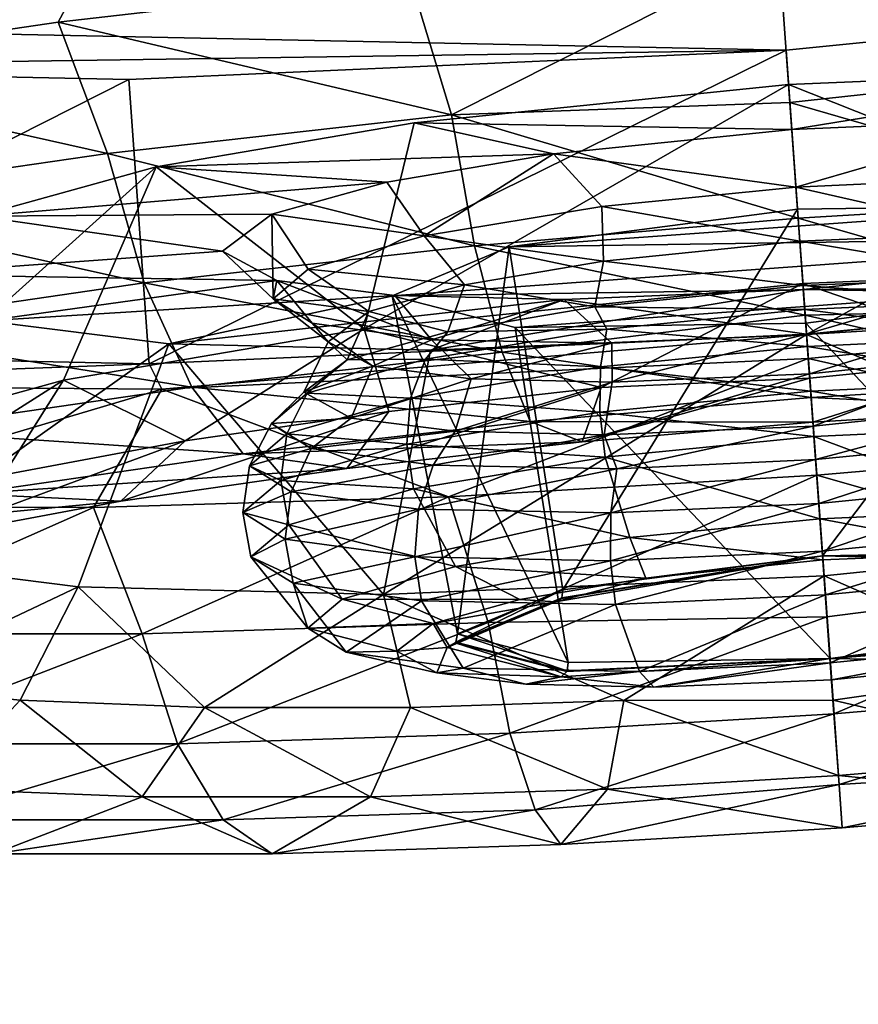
# Model space of a CAD drawing. Header units: metres. Extents: x 0 to 1501, y -1015 to 0.
# Tile 77 of 107: x 1028 to 1043, y -98 to -81. Entities that reach past the tile are written whole.
import ezdxf

# ---------------------------------------------------------------- set-up
doc = ezdxf.new("R2010")
doc.units = ezdxf.units.M

msp = doc.modelspace()

# ---------------------------------------------------------------- linework, layer by layer
at = {"layer": 'None'}
for points in [[(1060.012207, -99.620453, -406), (994.370544, -105.012535, -406), (1062.936401, -42.705982, -3)], [(994.370544, -105.012535, -406), (1001.775391, -47.370544, -3), (1062.936401, -42.705982, -3)], [(1063.192383, -45.303387), (1002.230469, -49.94701), (1068.877197, -98.073616, -377.175201)], [(1002.230469, -49.94701), (1012.442932, -102.235199, -377.175201), (1068.877197, -98.073616, -377.175201)]]:
    msp.add_3dface(points, dxfattribs=at)
at = {"layer": 'None012311'}
for points in [[(1020.287964, -79.869171, -224.515793), (1023.272339, -81.391251, -222.100555), (1030.090942, -78.363602, -218.863632)], [(1023.272339, -81.391251, -222.100555), (1028.909668, -80.559608, -219.092667), (1030.090942, -78.363602, -218.863632)], [(1030.090942, -78.363602, -218.863632), (1028.909668, -80.559608, -219.092667), (1035.040894, -79.855087, -217.240402)], [(1047.832397, -78.929756, -217.240402), (1041.430298, -79.304749, -216.614975), (1047.470703, -81.323227, -217.381607)], [(1041.430298, -79.304749, -216.614975), (1035.040894, -79.855087, -217.240402), (1035.743408, -82.171577, -217.381607)], [(1035.743408, -82.171577, -217.381607), (1041.622192, -81.95694, -216.925095), (1041.430298, -79.304749, -216.614975)], [(1041.430298, -79.304749, -216.614975), (1041.622192, -81.95694, -216.925095), (1047.470703, -81.323227, -217.381607)], [(1035.743408, -82.171577, -217.381607), (1035.040894, -79.855087, -217.240402), (1028.909668, -80.559608, -219.092667)], [(1041.556396, -81.047668, -279.72464), (1013.847473, -80.479218, -261.46524), (1052.934326, -79.907341, -277.473114)], [(1041.556396, -81.047668, -279.72464), (1052.934326, -79.907341, -277.473114), (1041.913696, -85.986107, -279.028778)], [(1052.934326, -79.907341, -277.473114), (1053.291504, -84.845779, -276.777252), (1041.913696, -85.986107, -279.028778)], [(1020.402771, -81.357162, -271.061249), (1013.847473, -80.479218, -261.46524), (1041.556396, -81.047668, -279.72464)], [(1028.909668, -80.559608, -219.092667), (1023.272339, -81.391251, -222.100555), (1029.762695, -82.845482, -219.093857)], [(1029.762695, -82.845482, -219.093857), (1035.743408, -82.171577, -217.381607), (1028.909668, -80.559608, -219.092667)], [(1030.132813, -81.556778, -277.473114), (1020.402771, -81.357162, -271.061249), (1041.556396, -81.047668, -279.72464)], [(1030.490112, -86.495216, -276.777252), (1030.132813, -81.556778, -277.473114), (1041.556396, -81.047668, -279.72464)], [(1041.913696, -85.986107, -279.028778), (1030.490112, -86.495216, -276.777252), (1041.556396, -81.047668, -279.72464)], [(1020.76001, -86.295601, -270.365387), (1020.402771, -81.357162, -271.061249), (1030.132813, -81.556778, -277.473114)], [(1023.272339, -81.391251, -222.100555), (1024.020874, -83.679169, -222.062698), (1029.762695, -82.845482, -219.093857)], [(1041.599487, -81.643471, -233.678024), (1048.132935, -81.370476, -235.094757), (1049.505249, -84.782173, -232.173584)], [(1048.132935, -81.370476, -235.094757), (1041.599487, -81.643471, -233.678024), (1041.656006, -82.424316, -239.248535)], [(1047.470703, -81.323227, -217.381607), (1041.622192, -81.95694, -216.925095), (1047.401489, -83.631577, -218.344437)], [(1048.132935, -81.370476, -235.094757), (1041.656006, -82.424316, -239.248535), (1045.81189, -82.249718, -240.14299)], [(1030.490112, -86.495216, -276.777252), (1020.76001, -86.295601, -270.365387), (1030.132813, -81.556778, -277.473114)], [(1035.094727, -82.313652, -235.094757), (1041.599487, -81.643471, -233.678024), (1034.227905, -85.887329, -232.173584)], [(1041.599487, -81.643471, -233.678024), (1041.849609, -85.101601, -230.5103), (1034.227905, -85.887329, -232.173584)], [(1041.599487, -81.643471, -233.678024), (1035.094727, -82.313652, -235.094757), (1041.656006, -82.424316, -239.248535)], [(1041.849609, -85.101601, -230.5103), (1041.599487, -81.643471, -233.678024), (1049.505249, -84.782173, -232.173584)], [(1041.767578, -83.966881, -217.831711), (1041.622192, -81.95694, -216.925095), (1035.743408, -82.171577, -217.381607)], [(1041.622192, -81.95694, -216.925095), (1041.767578, -83.966881, -217.831711), (1047.401489, -83.631577, -218.344437)], [(1036.144043, -84.445923, -218.344437), (1035.743408, -82.171577, -217.381607), (1029.762695, -82.845482, -219.093857)], [(1036.144043, -84.445923, -218.344437), (1041.767578, -83.966881, -217.831711), (1035.743408, -82.171577, -217.381607)], [(1041.656006, -82.424316, -239.248535), (1041.72876, -83.429367, -239.934875), (1045.81189, -82.249718, -240.14299)], [(1041.72876, -83.429367, -239.934875), (1045.113159, -83.274681, -240.5746), (1045.81189, -82.249718, -240.14299)], [(1035.094727, -82.313652, -235.094757), (1034.227905, -85.887329, -232.173584), (1030.610962, -83.07782, -238.216049)], [(1035.094727, -82.313652, -235.094757), (1030.610962, -83.07782, -238.216049), (1037.518188, -82.849678, -240.14299)], [(1041.656006, -82.424316, -239.248535), (1035.094727, -82.313652, -235.094757), (1037.518188, -82.849678, -240.14299)], [(1037.518188, -82.849678, -240.14299), (1041.72876, -83.429367, -239.934875), (1041.656006, -82.424316, -239.248535)], [(1029.762695, -82.845482, -219.093857), (1024.020874, -83.679169, -222.062698), (1030.403198, -85.092819, -219.988052)], [(1030.403198, -85.092819, -219.988052), (1036.144043, -84.445923, -218.344437), (1029.762695, -82.845482, -219.093857)], [(1037.518188, -82.849678, -240.14299), (1030.610962, -83.07782, -238.216049), (1034.618164, -83.342972, -242.154984)], [(1035.266724, -84.27285, -242.603531), (1037.518188, -82.849678, -240.14299), (1034.618164, -83.342972, -242.154984)], [(1035.266724, -84.27285, -242.603531), (1038.357178, -83.763397, -240.5746), (1037.518188, -82.849678, -240.14299)], [(1038.357178, -83.763397, -240.5746), (1041.72876, -83.429367, -239.934875), (1037.518188, -82.849678, -240.14299)], [(1025.37915, -87.777985, -241.048477), (1027.512695, -83.93367, -242.699249), (1030.610962, -83.07782, -238.216049)], [(1030.610962, -83.07782, -238.216049), (1028.996948, -86.779289, -235.818192), (1025.37915, -87.777985, -241.048477)], [(1030.610962, -83.07782, -238.216049), (1027.512695, -83.93367, -242.699249), (1034.618164, -83.342972, -242.154984)], [(1034.227905, -85.887329, -232.173584), (1028.996948, -86.779289, -235.818192), (1030.610962, -83.07782, -238.216049)], [(1045.225342, -84.221359, -241.447449), (1045.113159, -83.274681, -240.5746), (1041.72876, -83.429367, -239.934875)], [(1034.618164, -83.342972, -242.154984), (1027.512695, -83.93367, -242.699249), (1032.621094, -83.896004, -245.054535)], [(1032.621094, -83.896004, -245.054535), (1035.266724, -84.27285, -242.603531), (1034.618164, -83.342972, -242.154984)], [(1041.796387, -84.36586, -240.712601), (1041.72876, -83.429367, -239.934875), (1038.357178, -83.763397, -240.5746)], [(1041.796387, -84.36586, -240.712601), (1045.225342, -84.221359, -241.447449), (1041.72876, -83.429367, -239.934875)], [(1047.401489, -83.631577, -218.344437), (1041.767578, -83.966881, -217.831711), (1047.193481, -85.53093, -219.959824)], [(1024.020874, -83.679169, -222.062698), (1024.891479, -85.893097, -222.837921), (1030.403198, -85.092819, -219.988052)], [(1038.382446, -84.71637, -241.447449), (1038.357178, -83.763397, -240.5746), (1035.266724, -84.27285, -242.603531)], [(1048.942993, -84.2883, -249.032608), (1046.808472, -83.738861, -244.037506), (1036.746338, -84.466751, -244.037506)], [(1046.808472, -83.738861, -244.037506), (1041.75647, -83.812782, -241.968475), (1036.746338, -84.466751, -244.037506)], [(1038.382446, -84.71637, -241.447449), (1041.796387, -84.36586, -240.712601), (1038.357178, -83.763397, -240.5746)], [(1042.191895, -89.83213, -241.834442), (1041.75647, -83.812782, -241.968475), (1046.808472, -83.738861, -244.037506)], [(1046.743042, -89.765549, -243.698364), (1042.191895, -89.83213, -241.834442), (1046.808472, -83.738861, -244.037506)], [(1027.512695, -83.93367, -242.699249), (1026.151367, -84.944176, -249.171783), (1031.761963, -84.538307, -249.171783)], [(1027.512695, -83.93367, -242.699249), (1031.761963, -84.538307, -249.171783), (1032.621094, -83.896004, -245.054535)], [(1032.644165, -85.370384, -249.046204), (1032.621094, -83.896004, -245.054535), (1031.761963, -84.538307, -249.171783)], [(1032.644165, -85.370384, -249.046204), (1033.254517, -84.853653, -245.692368), (1032.621094, -83.896004, -245.054535)], [(1033.254517, -84.853653, -245.692368), (1035.266724, -84.27285, -242.603531), (1032.621094, -83.896004, -245.054535)], [(1041.889526, -85.652763, -219.25502), (1041.767578, -83.966881, -217.831711), (1036.144043, -84.445923, -218.344437)], [(1036.746338, -84.466751, -244.037506), (1041.75647, -83.812782, -241.968475), (1037.678467, -90.421272, -243.698364)], [(1041.75647, -83.812782, -241.968475), (1042.191895, -89.83213, -241.834442), (1037.678467, -90.421272, -243.698364)], [(1041.767578, -83.966881, -217.831711), (1041.889526, -85.652763, -219.25502), (1047.193481, -85.53093, -219.959824)], [(1035.967163, -85.126762, -243.119965), (1035.266724, -84.27285, -242.603531), (1033.254517, -84.853653, -245.692368)], [(1046.90979, -85.139236, -254.02771), (1048.942993, -84.2883, -249.032608), (1034.713135, -85.31768, -249.032608)], [(1048.942993, -84.2883, -249.032608), (1036.746338, -84.466751, -244.037506), (1034.713135, -85.31768, -249.032608)], [(1035.967163, -85.126762, -243.119965), (1038.382446, -84.71637, -241.447449), (1035.266724, -84.27285, -242.603531)], [(1045.225342, -84.221359, -241.447449), (1041.796387, -84.36586, -240.712601), (1045.48645, -84.985451, -240.893158)], [(1036.623291, -86.295578, -219.959824), (1036.144043, -84.445923, -218.344437), (1030.403198, -85.092819, -219.988052)], [(1034.713135, -85.31768, -249.032608), (1036.746338, -84.466751, -244.037506), (1035.846802, -91.187843, -248.198257)], [(1036.746338, -84.466751, -244.037506), (1037.678467, -90.421272, -243.698364), (1035.846802, -91.187843, -248.198257)], [(1036.623291, -86.295578, -219.959824), (1041.889526, -85.652763, -219.25502), (1036.144043, -84.445923, -218.344437)], [(1041.852295, -85.138443, -240.113281), (1041.796387, -84.36586, -240.712601), (1038.382446, -84.71637, -241.447449)], [(1041.796387, -84.36586, -240.712601), (1041.852295, -85.138443, -240.113281), (1045.48645, -84.985451, -240.893158)], [(1026.151367, -84.944176, -249.171783), (1032.70459, -85.05027, -253.289017), (1031.761963, -84.538307, -249.171783)], [(1032.70459, -85.05027, -253.289017), (1032.644165, -85.370384, -249.046204), (1031.761963, -84.538307, -249.171783)], [(1038.234009, -85.510078, -240.893158), (1038.382446, -84.71637, -241.447449), (1035.967163, -85.126762, -243.119965)], [(1038.234009, -85.510078, -240.893158), (1041.852295, -85.138443, -240.113281), (1038.382446, -84.71637, -241.447449)], [(1049.505249, -84.782173, -232.173584), (1045.577881, -86.383713, -228.986252), (1041.849609, -85.101601, -230.5103)], [(1041.913452, -85.983711, -258.157501), (1041.8573, -85.206291, -259.095032), (1045.994995, -84.78093, -258.200562)], [(1041.8573, -85.206291, -259.095032), (1048.418457, -85.316956, -263.24881), (1045.994995, -84.78093, -258.200562)], [(1045.284912, -85.649681, -257.517792), (1041.913452, -85.983711, -258.157501), (1045.994995, -84.78093, -258.200562)], [(1026.151367, -84.944176, -249.171783), (1027.643921, -85.748238, -255.644318), (1032.70459, -85.05027, -253.289017)], [(1034.307129, -85.587128, -245.534836), (1033.254517, -84.853653, -245.692368), (1032.644165, -85.370384, -249.046204)], [(1034.307129, -85.587128, -245.534836), (1035.967163, -85.126762, -243.119965), (1033.254517, -84.853653, -245.692368)], [(1045.48645, -84.985451, -240.893158), (1041.852295, -85.138443, -240.113281), (1045.33606, -85.397003, -240.098267)], [(1053.291504, -84.845779, -276.777252), (1053.136597, -85.316261, -280.036621), (1041.913696, -85.986107, -279.028778)], [(1030.403198, -85.092819, -219.988052), (1024.891479, -85.893097, -222.837921), (1031.232666, -86.902992, -221.503128)], [(1027.643921, -85.748238, -255.644318), (1034.760498, -85.31012, -256.188568), (1032.70459, -85.05027, -253.289017)], [(1031.232666, -86.902992, -221.503128), (1036.623291, -86.295578, -219.959824), (1030.403198, -85.092819, -219.988052)], [(1033.32251, -85.7939, -252.400024), (1032.644165, -85.370384, -249.046204), (1032.70459, -85.05027, -253.289017)], [(1035.397339, -86.079048, -255.488876), (1032.70459, -85.05027, -253.289017), (1034.760498, -85.31012, -256.188568)], [(1035.397339, -86.079048, -255.488876), (1033.32251, -85.7939, -252.400024), (1032.70459, -85.05027, -253.289017)], [(1034.227905, -85.887329, -232.173584), (1041.849609, -85.101601, -230.5103), (1038.344849, -86.906944, -228.986252)], [(1035.681885, -85.943871, -242.661514), (1035.967163, -85.126762, -243.119965), (1034.307129, -85.587128, -245.534836)], [(1046.90979, -85.139236, -254.02771), (1034.713135, -85.31768, -249.032608), (1036.847656, -85.867119, -254.02771)], [(1035.681885, -85.943871, -242.661514), (1038.234009, -85.510078, -240.893158), (1035.967163, -85.126762, -243.119965)], [(1041.899658, -85.793205, -256.096741), (1046.90979, -85.139236, -254.02771), (1036.847656, -85.867119, -254.02771)], [(1041.882446, -85.554276, -239.446136), (1041.852295, -85.138443, -240.113281), (1038.234009, -85.510078, -240.893158)], [(1041.849609, -85.101601, -230.5103), (1041.968506, -86.743752, -228.399292), (1038.344849, -86.906944, -228.986252)], [(1045.577881, -86.383713, -228.986252), (1041.968506, -86.743752, -228.399292), (1041.849609, -85.101601, -230.5103)], [(1041.852295, -85.138443, -240.113281), (1041.882446, -85.554276, -239.446136), (1045.33606, -85.397003, -240.098267)], [(1046.834351, -91.027084, -252.698166), (1046.90979, -85.139236, -254.02771), (1041.899658, -85.793205, -256.096741)], [(1027.643921, -85.748238, -255.644318), (1030.83313, -86.149254, -260.127502), (1034.760498, -85.31012, -256.188568)], [(1030.83313, -86.149254, -260.127502), (1037.701294, -85.38089, -258.200562), (1034.760498, -85.31012, -256.188568)], [(1036.847656, -85.867119, -254.02771), (1034.713135, -85.31768, -249.032608), (1037.769775, -91.682808, -252.698166)], [(1034.713135, -85.31768, -249.032608), (1035.846802, -91.187843, -248.198257), (1037.769775, -91.682808, -252.698166)], [(1037.701294, -85.38089, -258.200562), (1035.397339, -86.079048, -255.488876), (1034.760498, -85.31012, -256.188568)], [(1035.380249, -86.260132, -263.24881), (1041.8573, -85.206291, -259.095032), (1037.701294, -85.38089, -258.200562)], [(1035.380249, -86.260132, -263.24881), (1041.913696, -85.987137, -264.665527), (1041.8573, -85.206291, -259.095032)], [(1037.701294, -85.38089, -258.200562), (1041.8573, -85.206291, -259.095032), (1041.913452, -85.983711, -258.157501)], [(1041.913696, -85.987137, -264.665527), (1048.418457, -85.316956, -263.24881), (1041.8573, -85.206291, -259.095032)], [(1053.136597, -85.316261, -280.036621), (1041.943726, -86.402534, -281.999603), (1041.913696, -85.986107, -279.028778)], [(1049.838989, -89.396439, -265.091583), (1048.418457, -85.316956, -263.24881), (1041.913696, -85.987137, -264.665527)], [(1041.943726, -86.402534, -281.999603), (1053.136597, -85.316261, -280.036621), (1048.479858, -87.879631, -281.08847)], [(1030.83313, -86.149254, -260.127502), (1035.380249, -86.260132, -263.24881), (1037.701294, -85.38089, -258.200562)], [(1033.60144, -86.116844, -248.931854), (1032.644165, -85.370384, -249.046204), (1033.32251, -85.7939, -252.400024)], [(1033.60144, -86.116844, -248.931854), (1034.307129, -85.587128, -245.534836), (1032.644165, -85.370384, -249.046204)], [(1038.529053, -86.138397, -257.517792), (1035.397339, -86.079048, -255.488876), (1037.701294, -85.38089, -258.200562)], [(1038.442017, -85.895714, -240.098267), (1038.234009, -85.510078, -240.893158), (1035.681885, -85.943871, -242.661514)], [(1041.913452, -85.983711, -258.157501), (1038.529053, -86.138397, -257.517792), (1037.701294, -85.38089, -258.200562)], [(1038.442017, -85.895714, -240.098267), (1041.882446, -85.554276, -239.446136), (1038.234009, -85.510078, -240.893158)], [(1045.33606, -85.397003, -240.098267), (1041.882446, -85.554276, -239.446136), (1045.541504, -86.030708, -239.601273)], [(1033.926758, -86.430397, -245.213211), (1034.307129, -85.587128, -245.534836), (1033.60144, -86.116844, -248.931854)], [(1033.926758, -86.430397, -245.213211), (1035.681885, -85.943871, -242.661514), (1034.307129, -85.587128, -245.534836)], [(1041.992798, -87.080765, -221.517151), (1041.889526, -85.652763, -219.25502), (1036.623291, -86.295578, -219.959824)], [(1041.928833, -86.195831, -238.918411), (1041.882446, -85.554276, -239.446136), (1038.442017, -85.895714, -240.098267)], [(1041.882446, -85.554276, -239.446136), (1041.928833, -86.195831, -238.918411), (1045.541504, -86.030708, -239.601273)], [(1047.193481, -85.53093, -219.959824), (1041.889526, -85.652763, -219.25502), (1046.884766, -86.789619, -221.962357)], [(1041.889526, -85.652763, -219.25502), (1041.992798, -87.080765, -221.517151), (1046.884766, -86.789619, -221.962357)], [(1041.963135, -86.67012, -257.151093), (1041.913452, -85.983711, -258.157501), (1045.284912, -85.649681, -257.517792)], [(1045.377197, -86.319603, -256.41626), (1041.963135, -86.67012, -257.151093), (1045.284912, -85.649681, -257.517792)], [(1027.643921, -85.748238, -255.644318), (1025.532959, -89.904182, -256.216705), (1030.83313, -86.149254, -260.127502)], [(1034.375977, -86.539474, -252.328873), (1033.32251, -85.7939, -252.400024), (1035.397339, -86.079048, -255.488876)], [(1034.375977, -86.539474, -252.328873), (1033.60144, -86.116844, -248.931854), (1033.32251, -85.7939, -252.400024)], [(1041.899658, -85.793205, -256.096741), (1036.847656, -85.867119, -254.02771), (1042.320923, -91.616226, -254.562073)], [(1042.320923, -91.616226, -254.562073), (1046.834351, -91.027084, -252.698166), (1041.899658, -85.793205, -256.096741)], [(1024.891479, -85.893097, -222.837921), (1026.057373, -87.654434, -224.179062), (1031.232666, -86.902992, -221.503128)], [(1028.996948, -86.779289, -235.818192), (1034.227905, -85.887329, -232.173584), (1031.114868, -87.836777, -231.873367)], [(1041.913696, -85.986107, -279.028778), (1030.711182, -86.938492, -280.036621), (1030.490112, -86.495216, -276.777252)], [(1041.943726, -86.402534, -281.999603), (1030.711182, -86.938492, -280.036621), (1041.913696, -85.986107, -279.028778)], [(1031.114868, -87.836777, -231.873367), (1034.227905, -85.887329, -232.173584), (1034.65625, -87.322586, -230.042297)], [(1035.288452, -86.415581, -242.168655), (1035.681885, -85.943871, -242.661514), (1033.926758, -86.430397, -245.213211)], [(1034.227905, -85.887329, -232.173584), (1038.344849, -86.906944, -228.986252), (1034.65625, -87.322586, -230.042297)], [(1042.217163, -90.182167, -266.754883), (1041.913696, -85.987137, -264.665527), (1034.561646, -90.501595, -265.091583)], [(1041.913696, -85.987137, -264.665527), (1035.380249, -86.260132, -263.24881), (1034.561646, -90.501595, -265.091583)], [(1038.329956, -86.552391, -239.601273), (1038.442017, -85.895714, -240.098267), (1035.288452, -86.415581, -242.168655)], [(1035.288452, -86.415581, -242.168655), (1038.442017, -85.895714, -240.098267), (1035.681885, -85.943871, -242.661514)], [(1036.847656, -85.867119, -254.02771), (1037.769775, -91.682808, -252.698166), (1042.320923, -91.616226, -254.562073)], [(1038.329956, -86.552391, -239.601273), (1041.928833, -86.195831, -238.918411), (1038.442017, -85.895714, -240.098267)], [(1038.53418, -86.814621, -256.41626), (1038.529053, -86.138397, -257.517792), (1041.913452, -85.983711, -258.157501)], [(1041.963135, -86.67012, -257.151093), (1038.53418, -86.814621, -256.41626), (1041.913452, -85.983711, -258.157501)], [(1042.217163, -90.182167, -266.754883), (1049.838989, -89.396439, -265.091583), (1041.913696, -85.987137, -264.665527)], [(1045.541504, -86.030708, -239.601273), (1041.928833, -86.195831, -238.918411), (1045.662476, -86.805641, -239.326263)], [(1025.532959, -89.904182, -256.216705), (1029.256714, -90.371788, -261.446991), (1030.83313, -86.149254, -260.127502)], [(1030.83313, -86.149254, -260.127502), (1029.256714, -90.371788, -261.446991), (1034.561646, -90.501595, -265.091583)], [(1034.561646, -90.501595, -265.091583), (1035.380249, -86.260132, -263.24881), (1030.83313, -86.149254, -260.127502)], [(1033.177734, -86.99189, -248.813492), (1033.60144, -86.116844, -248.931854), (1034.375977, -86.539474, -252.328873)], [(1033.177734, -86.99189, -248.813492), (1033.926758, -86.430397, -245.213211), (1033.60144, -86.116844, -248.931854)], [(1036.084961, -86.756119, -254.743744), (1034.375977, -86.539474, -252.328873), (1035.397339, -86.079048, -255.488876)], [(1036.084961, -86.756119, -254.743744), (1035.397339, -86.079048, -255.488876), (1038.529053, -86.138397, -257.517792)], [(1038.53418, -86.814621, -256.41626), (1036.084961, -86.756119, -254.743744), (1038.529053, -86.138397, -257.517792)], [(1041.985107, -86.974579, -238.630997), (1041.928833, -86.195831, -238.918411), (1038.329956, -86.552391, -239.601273)], [(1041.928833, -86.195831, -238.918411), (1041.985107, -86.974579, -238.630997), (1045.662476, -86.805641, -239.326263)], [(1030.490112, -86.495216, -276.777252), (1020.79364, -86.859489, -274.38446), (1020.76001, -86.295601, -270.365387)], [(1037.109863, -87.496727, -221.962357), (1036.623291, -86.295578, -219.959824), (1031.232666, -86.902992, -221.503128)], [(1037.109863, -87.496727, -221.962357), (1041.992798, -87.080765, -221.517151), (1036.623291, -86.295578, -219.959824)], [(1041.963135, -86.67012, -257.151093), (1045.377197, -86.319603, -256.41626), (1042.028809, -87.577538, -257.513702)], [(1045.377197, -86.319603, -256.41626), (1045.647095, -87.205902, -256.733826), (1042.028809, -87.577538, -257.513702)], [(1030.711182, -86.938492, -280.036621), (1020.79364, -86.859489, -274.38446), (1030.490112, -86.495216, -276.777252)], [(1035.688354, -88.804962, -281.08847), (1030.711182, -86.938492, -280.036621), (1041.943726, -86.402534, -281.999603)], [(1033.235107, -87.008263, -245.320633), (1033.926758, -86.430397, -245.213211), (1033.177734, -86.99189, -248.813492)], [(1033.999756, -87.439735, -252.413773), (1033.177734, -86.99189, -248.813492), (1034.375977, -86.539474, -252.328873)], [(1035.031006, -87.096207, -241.767044), (1035.288452, -86.415581, -242.168655), (1033.235107, -87.008263, -245.320633)], [(1033.235107, -87.008263, -245.320633), (1035.288452, -86.415581, -242.168655), (1033.926758, -86.430397, -245.213211)], [(1033.999756, -87.439735, -252.413773), (1034.375977, -86.539474, -252.328873), (1036.084961, -86.756119, -254.743744)], [(1035.031006, -87.096207, -241.767044), (1038.329956, -86.552391, -239.601273), (1035.288452, -86.415581, -242.168655)], [(1042.090454, -88.429962, -281.713898), (1035.688354, -88.804962, -281.08847), (1041.943726, -86.402534, -281.999603)], [(1042.090454, -88.429962, -281.713898), (1041.943726, -86.402534, -281.999603), (1048.479858, -87.879631, -281.08847)], [(1042.024048, -87.511322, -226.327896), (1041.968506, -86.743752, -228.399292), (1045.577881, -86.383713, -228.986252)], [(1046.039673, -87.272331, -226.693359), (1042.024048, -87.511322, -226.327896), (1045.577881, -86.383713, -228.986252)], [(1038.321777, -87.336662, -239.326263), (1038.329956, -86.552391, -239.601273), (1035.031006, -87.096207, -241.767044)], [(1038.321777, -87.336662, -239.326263), (1041.985107, -86.974579, -238.630997), (1038.329956, -86.552391, -239.601273)], [(1042.028809, -87.577538, -257.513702), (1038.394653, -87.730537, -256.733826), (1041.963135, -86.67012, -257.151093)], [(1038.394653, -87.730537, -256.733826), (1038.53418, -86.814621, -256.41626), (1041.963135, -86.67012, -257.151093)], [(1030.711182, -86.938492, -280.036621), (1023.821167, -88.978584, -276.228333), (1020.79364, -86.859489, -274.38446)], [(1025.37915, -87.777985, -241.048477), (1028.996948, -86.779289, -235.818192), (1025.41333, -89.05497, -237.591705)], [(1028.996948, -86.779289, -235.818192), (1027.962891, -88.425941, -234.436462), (1025.41333, -89.05497, -237.591705)], [(1027.962891, -88.425941, -234.436462), (1028.996948, -86.779289, -235.818192), (1031.114868, -87.836777, -231.873367)], [(1035.806641, -87.668571, -254.965469), (1033.999756, -87.439735, -252.413773), (1036.084961, -86.756119, -254.743744)], [(1035.806641, -87.668571, -254.965469), (1036.084961, -86.756119, -254.743744), (1038.53418, -86.814621, -256.41626)], [(1038.394653, -87.730537, -256.733826), (1035.806641, -87.668571, -254.965469), (1038.53418, -86.814621, -256.41626)], [(1038.344849, -86.906944, -228.986252), (1041.968506, -86.743752, -228.399292), (1038.015747, -87.852776, -226.693359)], [(1041.968506, -86.743752, -228.399292), (1042.024048, -87.511322, -226.327896), (1038.015747, -87.852776, -226.693359)], [(1045.662476, -86.805641, -239.326263), (1041.985107, -86.974579, -238.630997), (1045.687012, -87.592346, -239.298325)], [(1046.884766, -86.789619, -221.962357), (1041.992798, -87.080765, -221.517151), (1046.039673, -87.272331, -226.693359)], [(1029.519531, -88.990204, -279.236237), (1023.821167, -88.978584, -276.228333), (1030.711182, -86.938492, -280.036621)], [(1031.232666, -86.902992, -221.503128), (1026.057373, -87.654434, -224.179062), (1032.124878, -88.058434, -223.389542)], [(1035.688354, -88.804962, -281.08847), (1029.519531, -88.990204, -279.236237), (1030.711182, -86.938492, -280.036621)], [(1032.124878, -88.058434, -223.389542), (1037.109863, -87.496727, -221.962357), (1031.232666, -86.902992, -221.503128)], [(1032.612305, -87.535553, -248.743027), (1033.177734, -86.99189, -248.813492), (1033.999756, -87.439735, -252.413773)], [(1032.612305, -87.535553, -248.743027), (1033.235107, -87.008263, -245.320633), (1033.177734, -86.99189, -248.813492)], [(1032.883057, -87.716187, -245.064209), (1033.235107, -87.008263, -245.320633), (1032.612305, -87.535553, -248.743027)], [(1032.883057, -87.716187, -245.064209), (1035.031006, -87.096207, -241.767044), (1033.235107, -87.008263, -245.320633)], [(1034.65625, -87.322586, -230.042297), (1038.344849, -86.906944, -228.986252), (1033.923706, -88.313858, -227.864883)], [(1038.344849, -86.906944, -228.986252), (1038.015747, -87.852776, -226.693359), (1033.923706, -88.313858, -227.864883)], [(1042.04187, -87.758942, -238.609329), (1041.985107, -86.974579, -238.630997), (1038.321777, -87.336662, -239.326263)], [(1041.985107, -86.974579, -238.630997), (1042.04187, -87.758942, -238.609329), (1045.687012, -87.592346, -239.298325)], [(1034.963745, -87.890221, -241.530807), (1035.031006, -87.096207, -241.767044), (1032.883057, -87.716187, -245.064209)], [(1034.963745, -87.890221, -241.530807), (1038.321777, -87.336662, -239.326263), (1035.031006, -87.096207, -241.767044)], [(1042.024048, -87.511322, -226.327896), (1041.992798, -87.080765, -221.517151), (1037.109863, -87.496727, -221.962357)], [(1041.992798, -87.080765, -221.517151), (1042.024048, -87.511322, -226.327896), (1046.039673, -87.272331, -226.693359)], [(1042.070923, -88.160683, -258.0401), (1042.028809, -87.577538, -257.513702), (1045.647095, -87.205902, -256.733826)], [(1045.511353, -87.820557, -257.387787), (1042.070923, -88.160683, -258.0401), (1045.647095, -87.205902, -256.733826)], [(1033.923706, -88.313858, -227.864883), (1029.995117, -88.884277, -229.896179), (1034.65625, -87.322586, -230.042297)], [(1029.995117, -88.884277, -229.896179), (1031.114868, -87.836777, -231.873367), (1034.65625, -87.322586, -230.042297)], [(1038.410767, -88.118698, -239.298325), (1038.321777, -87.336662, -239.326263), (1034.963745, -87.890221, -241.530807)], [(1038.410767, -88.118698, -239.298325), (1042.04187, -87.758942, -238.609329), (1038.321777, -87.336662, -239.326263)], [(1038.015747, -87.852776, -226.693359), (1037.109863, -87.496727, -221.962357), (1032.124878, -88.058434, -223.389542)], [(1032.231689, -88.267769, -248.644241), (1032.612305, -87.535553, -248.743027), (1033.304443, -87.96772, -252.165405)], [(1032.231689, -88.267769, -248.644241), (1032.883057, -87.716187, -245.064209), (1032.612305, -87.535553, -248.743027)], [(1033.304443, -87.96772, -252.165405), (1032.612305, -87.535553, -248.743027), (1033.999756, -87.439735, -252.413773)], [(1033.304443, -87.96772, -252.165405), (1033.999756, -87.439735, -252.413773), (1035.806641, -87.668571, -254.965469)], [(1038.015747, -87.852776, -226.693359), (1042.024048, -87.511322, -226.327896), (1037.109863, -87.496727, -221.962357)], [(1026.057373, -87.654434, -224.179062), (1027.339111, -88.753334, -225.86412), (1032.124878, -88.058434, -223.389542)], [(1032.777344, -88.521301, -244.887039), (1032.883057, -87.716187, -245.064209), (1032.231689, -88.267769, -248.644241)], [(1032.777344, -88.521301, -244.887039), (1034.963745, -87.890221, -241.530807), (1032.883057, -87.716187, -245.064209)], [(1035.421753, -88.258698, -255.317383), (1033.304443, -87.96772, -252.165405), (1035.806641, -87.668571, -254.965469)], [(1035.421753, -88.258698, -255.317383), (1035.806641, -87.668571, -254.965469), (1038.394653, -87.730537, -256.733826)], [(1038.617432, -88.319267, -257.387787), (1035.421753, -88.258698, -255.317383), (1038.394653, -87.730537, -256.733826)], [(1038.617432, -88.319267, -257.387787), (1038.394653, -87.730537, -256.733826), (1042.028809, -87.577538, -257.513702)], [(1042.070923, -88.160683, -258.0401), (1038.617432, -88.319267, -257.387787), (1042.028809, -87.577538, -257.513702)], [(1045.687012, -87.592346, -239.298325), (1042.04187, -87.758942, -238.609329), (1045.460938, -89.038086, -239.93895)], [(1027.962891, -88.425941, -234.436462), (1031.114868, -87.836777, -231.873367), (1026.498535, -89.537872, -232.739532)], [(1031.114868, -87.836777, -231.873367), (1029.995117, -88.884277, -229.896179), (1026.498535, -89.537872, -232.739532)], [(1033.923706, -88.313858, -227.864883), (1038.015747, -87.852776, -226.693359), (1032.124878, -88.058434, -223.389542)], [(1035.082275, -88.667381, -241.483475), (1034.963745, -87.890221, -241.530807), (1032.777344, -88.521301, -244.887039)], [(1035.082275, -88.667381, -241.483475), (1038.410767, -88.118698, -239.298325), (1034.963745, -87.890221, -241.530807)], [(1042.145386, -89.189621, -239.312241), (1042.04187, -87.758942, -238.609329), (1038.410767, -88.118698, -239.298325)], [(1042.04187, -87.758942, -238.609329), (1042.145386, -89.189621, -239.312241), (1045.460938, -89.038086, -239.93895)], [(1042.126099, -88.922455, -258.370087), (1042.070923, -88.160683, -258.0401), (1045.511353, -87.820557, -257.387787)], [(1042.090454, -88.429962, -281.713898), (1048.479858, -87.879631, -281.08847), (1048.108765, -90.143051, -280.301941)], [(1045.724976, -88.565895, -257.687195), (1042.126099, -88.922455, -258.370087), (1045.511353, -87.820557, -257.387787)], [(1032.124878, -88.058434, -223.389542), (1027.339111, -88.753334, -225.86412), (1033.923706, -88.313858, -227.864883)], [(1032.955688, -88.719841, -252.224274), (1032.231689, -88.267769, -248.644241), (1033.304443, -87.96772, -252.165405)], [(1032.955688, -88.719841, -252.224274), (1033.304443, -87.96772, -252.165405), (1035.421753, -88.258698, -255.317383)], [(1038.842529, -89.516861, -239.93895), (1038.410767, -88.118698, -239.298325), (1035.082275, -88.667381, -241.483475)], [(1038.842529, -89.516861, -239.93895), (1042.145386, -89.189621, -239.312241), (1038.410767, -88.118698, -239.298325)], [(1042.126099, -88.922455, -258.370087), (1038.513306, -89.087578, -257.687195), (1042.070923, -88.160683, -258.0401)], [(1038.513306, -89.087578, -257.687195), (1038.617432, -88.319267, -257.387787), (1042.070923, -88.160683, -258.0401)], [(1027.339111, -88.753334, -225.86412), (1029.995117, -88.884277, -229.896179), (1033.923706, -88.313858, -227.864883)], [(1032.114258, -89.082764, -248.531189), (1032.231689, -88.267769, -248.644241), (1032.955688, -88.719841, -252.224274)], [(1032.114258, -89.082764, -248.531189), (1032.777344, -88.521301, -244.887039), (1032.231689, -88.267769, -248.644241)], [(1035.170532, -89.024223, -255.521439), (1032.955688, -88.719841, -252.224274), (1035.421753, -88.258698, -255.317383)], [(1035.170532, -89.024223, -255.521439), (1035.421753, -88.258698, -255.317383), (1038.617432, -88.319267, -257.387787)], [(1038.513306, -89.087578, -257.687195), (1035.170532, -89.024223, -255.521439), (1038.617432, -88.319267, -257.387787)], [(1032.915161, -89.292915, -244.810181), (1032.777344, -88.521301, -244.887039), (1032.114258, -89.082764, -248.531189)], [(1032.915161, -89.292915, -244.810181), (1035.082275, -88.667381, -241.483475), (1032.777344, -88.521301, -244.887039)], [(1035.688354, -88.804962, -281.08847), (1042.090454, -88.429962, -281.713898), (1036.381348, -90.991402, -280.301941)], [(1042.090454, -88.429962, -281.713898), (1042.268677, -90.894157, -280.682861), (1036.381348, -90.991402, -280.301941)], [(1048.108765, -90.143051, -280.301941), (1042.268677, -90.894157, -280.682861), (1042.090454, -88.429962, -281.713898)], [(1042.185913, -89.750053, -258.431152), (1042.126099, -88.922455, -258.370087), (1045.724976, -88.565895, -257.687195)], [(1045.849243, -89.386238, -257.736115), (1042.185913, -89.750053, -258.431152), (1045.724976, -88.565895, -257.687195)], [(1029.995117, -88.884277, -229.896179), (1027.339111, -88.753334, -225.86412), (1023.079407, -89.549553, -229.327957)], [(1032.851318, -89.542938, -252.175339), (1032.114258, -89.082764, -248.531189), (1032.955688, -88.719841, -252.224274)], [(1032.851318, -89.542938, -252.175339), (1032.955688, -88.719841, -252.224274), (1035.170532, -89.024223, -255.521439)], [(1035.814941, -90.015953, -241.92659), (1035.082275, -88.667381, -241.483475), (1032.915161, -89.292915, -244.810181)], [(1035.814941, -90.015953, -241.92659), (1038.842529, -89.516861, -239.93895), (1035.082275, -88.667381, -241.483475)], [(1026.498535, -89.537872, -232.739532), (1029.995117, -88.884277, -229.896179), (1023.079407, -89.549553, -229.327957)], [(1029.519531, -88.990204, -279.236237), (1035.688354, -88.804962, -281.08847), (1030.365967, -91.18528, -278.589691)], [(1035.688354, -88.804962, -281.08847), (1036.381348, -90.991402, -280.301941), (1030.365967, -91.18528, -278.589691)], [(1042.185913, -89.750053, -258.431152), (1038.508423, -89.917259, -257.736115), (1042.126099, -88.922455, -258.370087)], [(1038.508423, -89.917259, -257.736115), (1038.513306, -89.087578, -257.687195), (1042.126099, -88.922455, -258.370087)], [(1024.563965, -91.186661, -275.62085), (1023.821167, -88.978584, -276.228333), (1029.519531, -88.990204, -279.236237)], [(1030.365967, -91.18528, -278.589691), (1024.563965, -91.186661, -275.62085), (1029.519531, -88.990204, -279.236237)], [(1032.257813, -89.849434, -248.422272), (1032.114258, -89.082764, -248.531189), (1032.851318, -89.542938, -252.175339)], [(1032.257813, -89.849434, -248.422272), (1032.915161, -89.292915, -244.810181), (1032.114258, -89.082764, -248.531189)], [(1035.105713, -89.852768, -255.53157), (1032.851318, -89.542938, -252.175339), (1035.170532, -89.024223, -255.521439)], [(1035.105713, -89.852768, -255.53157), (1035.170532, -89.024223, -255.521439), (1038.513306, -89.087578, -257.687195)], [(1038.508423, -89.917259, -257.736115), (1035.105713, -89.852768, -255.53157), (1038.513306, -89.087578, -257.687195)], [(1045.460938, -89.038086, -239.93895), (1042.145386, -89.189621, -239.312241), (1045.288086, -89.773277, -241.400848)], [(1042.197021, -89.903778, -240.740158), (1042.145386, -89.189621, -239.312241), (1038.842529, -89.516861, -239.93895)], [(1042.145386, -89.189621, -239.312241), (1042.197021, -89.903778, -240.740158), (1045.288086, -89.773277, -241.400848)], [(1033.843628, -90.584938, -244.952591), (1032.915161, -89.292915, -244.810181), (1032.257813, -89.849434, -248.422272)], [(1033.843628, -90.584938, -244.952591), (1035.814941, -90.015953, -241.92659), (1032.915161, -89.292915, -244.810181)], [(1042.240967, -90.509987, -258.235199), (1042.185913, -89.750053, -258.431152), (1045.849243, -89.386238, -257.736115)], [(1049.838989, -89.396439, -265.091583), (1042.217163, -90.182167, -266.754883), (1045.971313, -91.823471, -267.793243)], [(1045.871948, -90.150238, -257.546204), (1042.240967, -90.509987, -258.235199), (1045.849243, -89.386238, -257.736115)], [(1032.988403, -90.305557, -252.034348), (1032.257813, -89.849434, -248.422272), (1032.851318, -89.542938, -252.175339)], [(1032.988403, -90.305557, -252.034348), (1032.851318, -89.542938, -252.175339), (1035.105713, -89.852768, -255.53157)], [(1039.119507, -90.219505, -241.400848), (1038.842529, -89.516861, -239.93895), (1035.814941, -90.015953, -241.92659)], [(1039.119507, -90.219505, -241.400848), (1042.197021, -89.903778, -240.740158), (1038.842529, -89.516861, -239.93895)], [(1038.595825, -90.67659, -257.546204), (1038.508423, -89.917259, -257.736115), (1042.185913, -89.750053, -258.431152)], [(1042.240967, -90.509987, -258.235199), (1038.595825, -90.67659, -257.546204), (1042.185913, -89.750053, -258.431152)], [(1046.780029, -89.900131, -243.651642), (1042.191895, -89.83213, -241.834442), (1046.743042, -89.765549, -243.698364)], [(1045.288086, -89.773277, -241.400848), (1042.197021, -89.903778, -240.740158), (1042.191895, -89.83213, -241.834442)], [(1042.191895, -89.83213, -241.834442), (1046.897705, -89.956596, -243.528183), (1045.288086, -89.773277, -241.400848)], [(1029.256714, -90.371788, -261.446991), (1025.532959, -89.904182, -256.216705), (1025.632324, -92.082199, -259.187805)], [(1033.245728, -91.091156, -248.23819), (1032.257813, -89.849434, -248.422272), (1032.988403, -90.305557, -252.034348)], [(1033.245728, -91.091156, -248.23819), (1033.843628, -90.584938, -244.952591), (1032.257813, -89.849434, -248.422272)], [(1035.223022, -90.612663, -255.361053), (1032.988403, -90.305557, -252.034348), (1035.105713, -89.852768, -255.53157)], [(1035.223022, -90.612663, -255.361053), (1035.105713, -89.852768, -255.53157), (1038.508423, -89.917259, -257.736115)], [(1038.595825, -90.67659, -257.546204), (1035.223022, -90.612663, -255.361053), (1038.508423, -89.917259, -257.736115)], [(1037.654663, -90.573334, -243.642197), (1042.191895, -89.83213, -241.834442), (1037.552979, -90.632584, -243.528183)], [(1042.191895, -89.83213, -241.834442), (1039.119507, -90.219505, -241.400848), (1037.552979, -90.632584, -243.528183)], [(1042.191895, -89.83213, -241.834442), (1037.654663, -90.573334, -243.642197), (1037.661255, -90.559776, -243.651642)], [(1037.678467, -90.421272, -243.698364), (1042.191895, -89.83213, -241.834442), (1037.661255, -90.559776, -243.651642)], [(1042.197021, -89.903778, -240.740158), (1039.119507, -90.219505, -241.400848), (1042.191895, -89.83213, -241.834442)], [(1046.897705, -89.956596, -243.528183), (1042.191895, -89.83213, -241.834442), (1046.788574, -89.912598, -243.642197)], [(1042.191895, -89.83213, -241.834442), (1046.780029, -89.900131, -243.651642), (1046.788574, -89.912598, -243.642197)], [(1036.929688, -90.591339, -242.915482), (1035.814941, -90.015953, -241.92659), (1033.843628, -90.584938, -244.952591)], [(1036.929688, -90.591339, -242.915482), (1039.119507, -90.219505, -241.400848), (1035.814941, -90.015953, -241.92659)], [(1033.910278, -91.50605, -251.523788), (1032.988403, -90.305557, -252.034348), (1035.223022, -90.612663, -255.361053)], [(1033.910278, -91.50605, -251.523788), (1033.245728, -91.091156, -248.23819), (1032.988403, -90.305557, -252.034348)], [(1042.217163, -90.182167, -266.754883), (1034.561646, -90.501595, -265.091583), (1038.738403, -92.346695, -267.793243)], [(1039.119507, -90.219505, -241.400848), (1036.929688, -90.591339, -242.915482), (1037.552979, -90.632584, -243.528183)], [(1042.373413, -92.341057, -268.330261), (1042.217163, -90.182167, -266.754883), (1038.738403, -92.346695, -267.793243)], [(1042.217163, -90.182167, -266.754883), (1042.373413, -92.341057, -268.330261), (1045.971313, -91.823471, -267.793243)], [(1042.326416, -91.692009, -257.164154), (1042.240967, -90.509987, -258.235199), (1045.871948, -90.150238, -257.546204)], [(1042.390381, -92.576988, -279.25589), (1042.268677, -90.894157, -280.682861), (1048.108765, -90.143051, -280.301941)], [(1045.629272, -91.364769, -256.537445), (1042.326416, -91.692009, -257.164154), (1045.871948, -90.150238, -257.546204)], [(1048.013916, -92.097939, -278.743164), (1042.390381, -92.576988, -279.25589), (1048.108765, -90.143051, -280.301941)], [(1028.24585, -92.337738, -262.343048), (1029.256714, -90.371788, -261.446991), (1025.632324, -92.082199, -259.187805)], [(1029.256714, -90.371788, -261.446991), (1028.24585, -92.337738, -262.343048), (1031.449829, -92.467125, -264.906128)], [(1034.561646, -90.501595, -265.091583), (1029.256714, -90.371788, -261.446991), (1031.449829, -92.467125, -264.906128)], [(1035.846802, -91.187843, -248.198257), (1037.678467, -90.421272, -243.698364), (1035.818604, -91.33094, -248.178497)], [(1037.678467, -90.421272, -243.698364), (1037.661255, -90.559776, -243.651642), (1035.818604, -91.33094, -248.178497)], [(1034.561646, -90.501595, -265.091583), (1031.449829, -92.467125, -264.906128), (1035.02832, -92.466278, -266.737213)], [(1035.42627, -91.008598, -245.104919), (1033.843628, -90.584938, -244.952591), (1033.245728, -91.091156, -248.23819)], [(1035.42627, -91.008598, -245.104919), (1036.929688, -90.591339, -242.915482), (1033.843628, -90.584938, -244.952591)], [(1035.942871, -91.7854, -254.549789), (1033.910278, -91.50605, -251.523788), (1035.223022, -90.612663, -255.361053)], [(1038.738403, -92.346695, -267.793243), (1034.561646, -90.501595, -265.091583), (1035.02832, -92.466278, -266.737213)], [(1035.942871, -91.7854, -254.549789), (1035.223022, -90.612663, -255.361053), (1038.595825, -90.67659, -257.546204)], [(1037.552979, -90.632584, -243.528183), (1036.929688, -90.591339, -242.915482), (1035.42627, -91.008598, -245.104919)], [(1037.552979, -90.632584, -243.528183), (1035.42627, -91.008598, -245.104919), (1035.664673, -91.422852, -248.16716)], [(1035.80896, -91.345779, -248.176514), (1037.654663, -90.573334, -243.642197), (1035.664673, -91.422852, -248.16716)], [(1035.664673, -91.422852, -248.16716), (1037.654663, -90.573334, -243.642197), (1037.552979, -90.632584, -243.528183)], [(1035.818604, -91.33094, -248.178497), (1037.661255, -90.559776, -243.651642), (1035.80896, -91.345779, -248.176514)], [(1037.661255, -90.559776, -243.651642), (1037.654663, -90.573334, -243.642197), (1035.80896, -91.345779, -248.176514)], [(1039.010864, -91.843544, -256.537445), (1038.595825, -90.67659, -257.546204), (1042.240967, -90.509987, -258.235199)], [(1042.326416, -91.692009, -257.164154), (1039.010864, -91.843544, -256.537445), (1042.240967, -90.509987, -258.235199)], [(1039.010864, -91.843544, -256.537445), (1035.942871, -91.7854, -254.549789), (1038.595825, -90.67659, -257.546204)], [(1036.381348, -90.991402, -280.301941), (1042.268677, -90.894157, -280.682861), (1036.756592, -92.912292, -278.743164)], [(1042.268677, -90.894157, -280.682861), (1042.390381, -92.576988, -279.25589), (1036.756592, -92.912292, -278.743164)], [(1030.365967, -91.18528, -278.589691), (1036.381348, -90.991402, -280.301941), (1030.9823, -93.098396, -277.099548)], [(1036.381348, -90.991402, -280.301941), (1036.756592, -92.912292, -278.743164), (1030.9823, -93.098396, -277.099548)], [(1034.79187, -91.485985, -248.16716), (1035.42627, -91.008598, -245.104919), (1033.245728, -91.091156, -248.23819)], [(1034.79187, -91.485985, -248.16716), (1033.245728, -91.091156, -248.23819), (1033.910278, -91.50605, -251.523788)], [(1035.42627, -91.008598, -245.104919), (1034.79187, -91.485985, -248.16716), (1035.664673, -91.422852, -248.16716)], [(1042.320923, -91.616226, -254.562073), (1046.871826, -91.169228, -252.705338), (1046.834351, -91.027084, -252.698166)], [(1025.41272, -93.099724, -274.249695), (1024.563965, -91.186661, -275.62085), (1030.365967, -91.18528, -278.589691)], [(1030.9823, -93.098396, -277.099548), (1025.41272, -93.099724, -274.249695), (1030.365967, -91.18528, -278.589691)], [(1035.818604, -91.33094, -248.178497), (1035.80896, -91.345779, -248.176514), (1037.746582, -91.844528, -252.710815)], [(1035.846802, -91.187843, -248.198257), (1035.818604, -91.33094, -248.178497), (1037.753052, -91.828873, -252.705338)], [(1037.753052, -91.828873, -252.705338), (1035.818604, -91.33094, -248.178497), (1037.746582, -91.844528, -252.710815)], [(1037.769775, -91.682808, -252.698166), (1035.846802, -91.187843, -248.198257), (1037.753052, -91.828873, -252.705338)], [(1046.880493, -91.183792, -252.710815), (1046.871826, -91.169228, -252.705338), (1042.320923, -91.616226, -254.562073)], [(1046.991821, -91.257133, -252.806152), (1046.880493, -91.183792, -252.710815), (1042.320923, -91.616226, -254.562073)], [(1042.320923, -91.616226, -254.562073), (1045.425293, -91.670212, -254.933487), (1046.991821, -91.257133, -252.806152)], [(1035.488403, -91.867104, -251.229416), (1034.79187, -91.485985, -248.16716), (1033.910278, -91.50605, -251.523788)], [(1035.664673, -91.422852, -248.16716), (1034.79187, -91.485985, -248.16716), (1035.488403, -91.867104, -251.229416)], [(1035.664673, -91.422852, -248.16716), (1035.488403, -91.867104, -251.229416), (1037.647095, -91.933121, -252.806152)], [(1037.647095, -91.933121, -252.806152), (1035.80896, -91.345779, -248.176514), (1035.664673, -91.422852, -248.16716)], [(1037.746582, -91.844528, -252.710815), (1035.80896, -91.345779, -248.176514), (1037.647095, -91.933121, -252.806152)], [(1042.347656, -91.985939, -255.594177), (1042.326416, -91.692009, -257.164154), (1045.629272, -91.364769, -256.537445)], [(1045.425293, -91.670212, -254.933487), (1042.347656, -91.985939, -255.594177), (1045.629272, -91.364769, -256.537445)], [(1035.488403, -91.867104, -251.229416), (1033.910278, -91.50605, -251.523788), (1035.942871, -91.7854, -254.549789)], [(1042.320923, -91.616226, -254.562073), (1037.746582, -91.844528, -252.710815), (1037.647095, -91.933121, -252.806152)], [(1037.647095, -91.933121, -252.806152), (1039.256714, -92.11644, -254.933487), (1042.320923, -91.616226, -254.562073)], [(1037.753052, -91.828873, -252.705338), (1037.746582, -91.844528, -252.710815), (1042.320923, -91.616226, -254.562073)], [(1037.769775, -91.682808, -252.698166), (1037.753052, -91.828873, -252.705338), (1042.320923, -91.616226, -254.562073)], [(1039.256714, -92.11644, -254.933487), (1042.347656, -91.985939, -255.594177), (1042.320923, -91.616226, -254.562073)], [(1042.320923, -91.616226, -254.562073), (1042.347656, -91.985939, -255.594177), (1045.425293, -91.670212, -254.933487)], [(1037.036133, -92.063644, -253.418854), (1035.488403, -91.867104, -251.229416), (1035.942871, -91.7854, -254.549789)], [(1037.036133, -92.063644, -253.418854), (1035.942871, -91.7854, -254.549789), (1039.010864, -91.843544, -256.537445)], [(1039.256714, -92.11644, -254.933487), (1037.036133, -92.063644, -253.418854), (1039.010864, -91.843544, -256.537445)], [(1039.256714, -92.11644, -254.933487), (1039.010864, -91.843544, -256.537445), (1042.326416, -91.692009, -257.164154)], [(1042.347656, -91.985939, -255.594177), (1039.256714, -92.11644, -254.933487), (1042.326416, -91.692009, -257.164154)], [(1045.971313, -91.823471, -267.793243), (1042.373413, -92.341057, -268.330261), (1046.476196, -93.306908, -269.743835)], [(1035.488403, -91.867104, -251.229416), (1037.036133, -92.063644, -253.418854), (1037.647095, -91.933121, -252.806152)], [(1037.647095, -91.933121, -252.806152), (1037.036133, -92.063644, -253.418854), (1039.256714, -92.11644, -254.933487)], [(1028.24585, -92.337738, -262.343048), (1025.632324, -92.082199, -259.187805), (1026.8125, -93.877411, -263.697662)], [(1042.47937, -93.806267, -277.421814), (1042.390381, -92.576988, -279.25589), (1048.013916, -92.097939, -278.743164)], [(1047.768555, -93.480583, -276.672333), (1042.47937, -93.806267, -277.421814), (1048.013916, -92.097939, -278.743164)], [(1028.24585, -92.337738, -262.343048), (1026.8125, -93.877411, -263.697662), (1030.366699, -94.02095, -266.541016)], [(1031.449829, -92.467125, -264.906128), (1028.24585, -92.337738, -262.343048), (1030.366699, -94.02095, -266.541016)], [(1038.452271, -93.887352, -269.743835), (1038.738403, -92.346695, -267.793243), (1035.02832, -92.466278, -266.737213)], [(1038.452271, -93.887352, -269.743835), (1042.467896, -93.648361, -270.109314), (1038.738403, -92.346695, -267.793243)], [(1042.467896, -93.648361, -270.109314), (1042.373413, -92.341057, -268.330261), (1038.738403, -92.346695, -267.793243)], [(1042.373413, -92.341057, -268.330261), (1042.467896, -93.648361, -270.109314), (1046.476196, -93.306908, -269.743835)], [(1031.449829, -92.467125, -264.906128), (1030.366699, -94.02095, -266.541016), (1034.336548, -94.020012, -268.572327)], [(1035.02832, -92.466278, -266.737213), (1031.449829, -92.467125, -264.906128), (1034.336548, -94.020012, -268.572327)], [(1034.336548, -94.020012, -268.572327), (1038.452271, -93.887352, -269.743835), (1035.02832, -92.466278, -266.737213)], [(1036.756592, -92.912292, -278.743164), (1042.390381, -92.576988, -279.25589), (1037.198364, -94.245232, -276.672333)], [(1042.390381, -92.576988, -279.25589), (1042.47937, -93.806267, -277.421814), (1037.198364, -94.245232, -276.672333)], [(1030.9823, -93.098396, -277.099548), (1036.756592, -92.912292, -278.743164), (1031.776367, -94.419983, -275.129028)], [(1036.756592, -92.912292, -278.743164), (1037.198364, -94.245232, -276.672333), (1031.776367, -94.419983, -275.129028)], [(1026.546875, -94.421227, -272.453094), (1025.41272, -93.099724, -274.249695), (1030.9823, -93.098396, -277.099548)], [(1031.776367, -94.419983, -275.129028), (1026.546875, -94.421227, -272.453094), (1030.9823, -93.098396, -277.099548)], [(1046.476196, -93.306908, -269.743835), (1042.467896, -93.648361, -270.109314), (1047.416626, -94.141083, -274.407471)], [(1042.533691, -94.557045, -274.852661), (1042.47937, -93.806267, -277.421814), (1047.768555, -93.480583, -276.672333)], [(1047.416626, -94.141083, -274.407471), (1042.533691, -94.557045, -274.852661), (1047.768555, -93.480583, -276.672333)], [(1042.533691, -94.557045, -274.852661), (1042.467896, -93.648361, -270.109314), (1038.452271, -93.887352, -269.743835)], [(1042.467896, -93.648361, -270.109314), (1042.533691, -94.557045, -274.852661), (1047.416626, -94.141083, -274.407471)], [(1030.366699, -94.02095, -266.541016), (1026.8125, -93.877411, -263.697662), (1027.791748, -95.010948, -270.505707)], [(1037.641724, -94.848198, -274.407471), (1038.452271, -93.887352, -269.743835), (1034.336548, -94.020012, -268.572327)], [(1037.198364, -94.245232, -276.672333), (1042.47937, -93.806267, -277.421814), (1037.641724, -94.848198, -274.407471)], [(1042.47937, -93.806267, -277.421814), (1042.533691, -94.557045, -274.852661), (1037.641724, -94.848198, -274.407471)], [(1037.641724, -94.848198, -274.407471), (1042.533691, -94.557045, -274.852661), (1038.452271, -93.887352, -269.743835)], [(1030.366699, -94.02095, -266.541016), (1027.791748, -95.010948, -270.505707), (1032.627808, -95.009796, -272.980286)], [(1034.336548, -94.020012, -268.572327), (1030.366699, -94.02095, -266.541016), (1032.627808, -95.009796, -272.980286)], [(1032.627808, -95.009796, -272.980286), (1037.641724, -94.848198, -274.407471), (1034.336548, -94.020012, -268.572327)], [(1031.776367, -94.419983, -275.129028), (1037.198364, -94.245232, -276.672333), (1032.627808, -95.009796, -272.980286)], [(1037.198364, -94.245232, -276.672333), (1037.641724, -94.848198, -274.407471), (1032.627808, -95.009796, -272.980286)], [(1027.791748, -95.010948, -270.505707), (1026.546875, -94.421227, -272.453094), (1031.776367, -94.419983, -275.129028)], [(1032.627808, -95.009796, -272.980286), (1027.791748, -95.010948, -270.505707), (1031.776367, -94.419983, -275.129028)]]:
    msp.add_3dface(points, dxfattribs=at)

doc.saveas('drawing.dxf')
